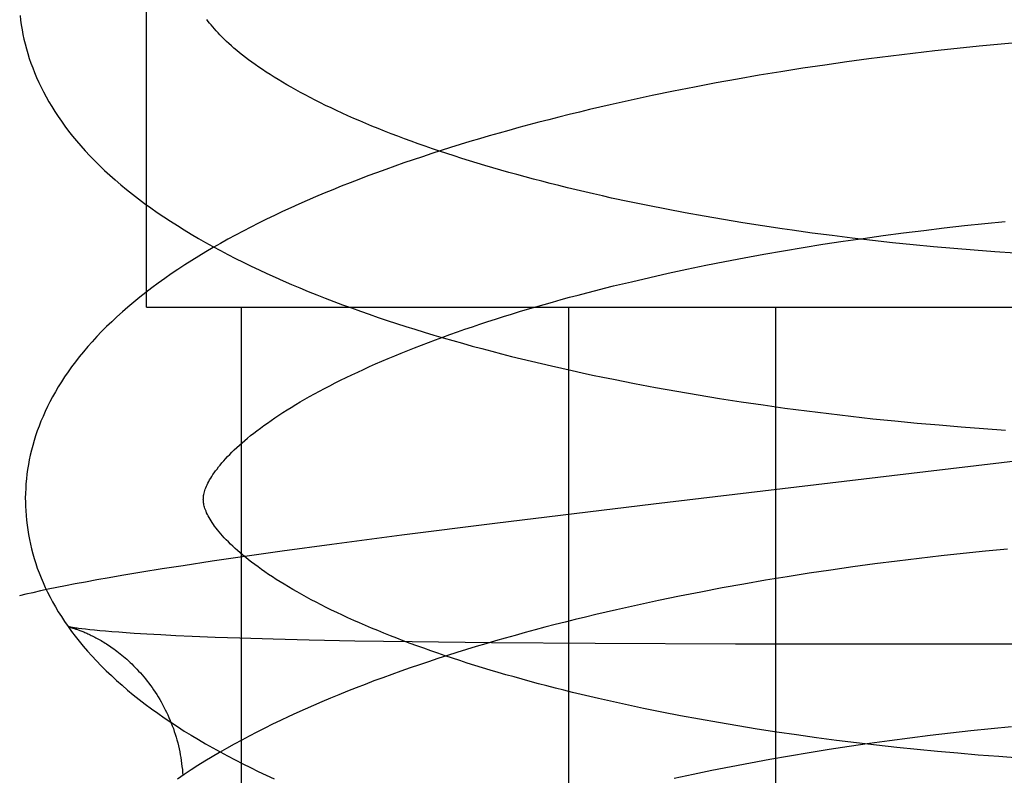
# Model space of a CAD drawing. Header units: inches. Extents: x 0 to 215, y 0 to 139.
# Tile 94 of 116: x 125.9377 to 126.0484, y 51.6216 to 51.7066. Entities that reach past the tile are written whole.
import ezdxf

# ---------------------------------------------------------------- set-up
doc = ezdxf.new("R2010")
doc.units = ezdxf.units.IN
doc.header["$LTSCALE"] = 11.804375
doc.header["$MEASUREMENT"] = 0
doc.linetypes.add('HIDDEN', pattern=[0.2, 0.1, -0.1])
doc.layers.add('DEFAULT_2', color=8, linetype='HIDDEN')

msp = doc.modelspace()

# ---------------------------------------------------------------- linework, layer by layer
at = {"layer": 'DEFAULT_2', "color": 8, "linetype": 'HIDDEN'}
for p, q in [((125.95194, 51.67428), (125.95194, 52.04928)), ((126.05049, 51.70407), (126.04802, 51.70385)), ((126.04058, 51.7031), (126.03809, 51.70282)), ((126.04306, 51.70337), (126.04058, 51.7031)), ((126.04554, 51.70362), (126.04306, 51.70337)), ((126.04802, 51.70385), (126.04554, 51.70362)), ((126.03066, 51.70186), (126.02819, 51.70151)), ((126.03313, 51.7022), (126.03066, 51.70186)), ((126.03561, 51.70251), (126.03313, 51.7022)), ((126.03809, 51.70282), (126.03561, 51.70251)), ((126.02327, 51.70075), (126.02083, 51.70035)), ((126.02573, 51.70114), (126.02327, 51.70075)), ((126.02819, 51.70151), (126.02573, 51.70114)), ((126.01839, 51.69992), (126.01597, 51.69949)), ((126.02083, 51.70035), (126.01839, 51.69992)), ((126.01117, 51.69856), (126.00879, 51.69807)), ((126.01356, 51.69903), (126.01117, 51.69856)), ((126.01597, 51.69949), (126.01356, 51.69903)), ((126.00643, 51.69756), (126.00408, 51.69704)), ((126.00879, 51.69807), (126.00643, 51.69756)), ((126.00831, 51.68569), (126.00625, 51.68612)), ((126.0104, 51.68528), (126.00831, 51.68569)), ((126.01251, 51.68488), (126.0104, 51.68528)), ((126.01465, 51.68449), (126.01251, 51.68488)), ((126.01681, 51.68412), (126.01465, 51.68449)), ((126.01899, 51.68376), (126.01681, 51.68412)), ((126.02119, 51.68341), (126.01899, 51.68376)), ((126.0234, 51.68308), (126.02119, 51.68341)), ((126.03933, 51.68291), (126.04162, 51.68318)), ((126.04162, 51.68318), (126.0439, 51.68344)), ((126.0439, 51.68344), (126.0462, 51.68368)), ((126.0462, 51.68368), (126.04848, 51.6839)), ((126.02901, 51.68232), (126.02676, 51.68261)), ((126.03127, 51.68204), (126.02901, 51.68232)), ((126.03024, 51.68168), (126.0325, 51.68201)), ((126.03354, 51.68177), (126.03127, 51.68204)), ((126.0325, 51.68201), (126.03477, 51.68233)), ((126.03477, 51.68233), (126.03705, 51.68263)), ((126.03705, 51.68263), (126.03933, 51.68291)), ((126.02354, 51.68061), (126.02576, 51.68098)), ((126.02576, 51.68098), (126.02799, 51.68134)), ((126.02799, 51.68134), (126.03024, 51.68168)), ((126.03582, 51.68152), (126.03354, 51.68177)), ((126.03811, 51.68128), (126.03582, 51.68152)), ((126.0404, 51.68106), (126.03811, 51.68128)), ((126.0427, 51.68086), (126.0404, 51.68106)), ((126.04499, 51.68067), (126.0427, 51.68086)), ((126.01697, 51.67941), (126.01914, 51.67982)), ((126.01914, 51.67982), (126.02133, 51.68022)), ((126.02133, 51.68022), (126.02354, 51.68061)), ((126.04729, 51.6805), (126.04499, 51.68067)), ((126.04958, 51.68034), (126.04729, 51.6805)), ((126.01059, 51.67809), (126.01269, 51.67854)), ((126.01269, 51.67854), (126.01482, 51.67898)), ((126.01482, 51.67898), (126.01697, 51.67941)), ((126.00646, 51.67714), (126.00851, 51.67762)), ((126.00851, 51.67762), (126.01059, 51.67809)), ((126.00444, 51.67666), (126.00646, 51.67714)), ((125.95195, 51.67428), (126.2875, 51.67428)), ((125.9626, 51.67428), (125.9626, 51.51803)), ((125.99937, 51.67428), (125.99937, 51.51803)), ((126.02266, 51.67428), (126.02266, 51.51803)), ((126.00679, 51.66569), (126.00916, 51.66525)), ((126.00916, 51.66525), (126.01155, 51.66482)), ((126.01155, 51.66482), (126.01395, 51.6644)), ((126.01395, 51.6644), (126.01637, 51.66401)), ((126.01637, 51.66401), (126.0188, 51.66363)), ((126.0188, 51.66363), (126.02125, 51.66327)), ((126.02125, 51.66327), (126.0237, 51.66293)), ((126.0237, 51.66293), (126.02616, 51.66261)), ((126.02616, 51.66261), (126.02863, 51.6623)), ((126.02863, 51.6623), (126.03111, 51.66201)), ((126.03111, 51.66201), (126.03359, 51.66173)), ((126.03359, 51.66173), (126.03608, 51.66148)), ((126.03608, 51.66148), (126.03856, 51.66124)), ((126.03856, 51.66124), (126.04105, 51.66102)), ((126.04105, 51.66102), (126.04354, 51.66081)), ((126.04354, 51.66081), (126.04602, 51.66062)), ((126.04602, 51.66062), (126.04851, 51.66045)), ((126.00894, 51.65213), (125.99111, 51.64995)), ((125.99111, 51.64995), (125.98066, 51.64862)), ((125.97279, 51.64758), (125.96719, 51.64682)), ((125.98066, 51.64862), (125.97279, 51.64758)), ((125.96719, 51.64682), (125.96275, 51.64619)), ((126.04376, 51.64657), (126.04128, 51.64631)), ((126.04624, 51.64683), (126.04376, 51.64657)), ((126.04872, 51.64706), (126.04624, 51.64683)), ((125.95935, 51.64569), (125.95608, 51.64519)), ((125.96275, 51.64619), (125.95935, 51.64569)), ((126.03383, 51.6454), (126.03136, 51.64507)), ((126.03631, 51.64572), (126.03383, 51.6454)), ((126.0388, 51.64602), (126.03631, 51.64572)), ((126.04128, 51.64631), (126.0388, 51.64602)), ((125.95143, 51.64446), (125.94918, 51.64408)), ((125.95372, 51.64483), (125.95143, 51.64446)), ((125.95608, 51.64519), (125.95372, 51.64483)), ((126.02643, 51.64434), (126.02397, 51.64395)), ((126.02889, 51.64471), (126.02643, 51.64434)), ((126.03136, 51.64507), (126.02889, 51.64471)), ((125.94395, 51.64314), (125.94286, 51.64293)), ((125.94511, 51.64336), (125.94395, 51.64314)), ((125.94638, 51.64359), (125.94511, 51.64336)), ((125.94774, 51.64383), (125.94638, 51.64359)), ((125.94918, 51.64408), (125.94774, 51.64383)), ((126.01909, 51.64313), (126.01667, 51.64269)), ((126.02153, 51.64355), (126.01909, 51.64313)), ((126.02397, 51.64395), (126.02153, 51.64355)), ((125.93918, 51.64216), (125.9384, 51.64198)), ((125.94002, 51.64235), (125.93918, 51.64216)), ((125.94091, 51.64254), (125.94002, 51.64235)), ((125.94186, 51.64273), (125.94091, 51.64254)), ((125.94286, 51.64293), (125.94186, 51.64273)), ((126.01426, 51.64223), (126.01187, 51.64176)), ((126.01667, 51.64269), (126.01426, 51.64223)), ((125.9384, 51.64198), (125.93766, 51.64181)), ((126.00949, 51.64127), (126.00713, 51.64076)), ((126.01187, 51.64176), (126.00949, 51.64127)), ((126.00713, 51.64076), (126.00478, 51.64024)), ((125.94316, 51.63832), (125.94316, 51.63832)), ((125.94509, 51.63805), (125.94467, 51.6381)), ((125.94557, 51.63799), (125.94509, 51.63805)), ((125.9461, 51.63794), (125.94557, 51.63799)), ((125.9467, 51.63788), (125.9461, 51.63794)), ((125.94735, 51.63782), (125.9467, 51.63788)), ((125.94806, 51.63776), (125.94735, 51.63782)), ((125.94884, 51.6377), (125.94806, 51.63776)), ((125.94967, 51.63764), (125.94884, 51.6377)), ((125.95056, 51.63758), (125.94967, 51.63764)), ((125.952, 51.63749), (125.95056, 51.63758)), ((125.95357, 51.6374), (125.952, 51.63749)), ((125.95526, 51.63732), (125.95357, 51.6374)), ((125.95707, 51.63724), (125.95526, 51.63732)), ((125.95966, 51.63713), (125.95707, 51.63724)), ((125.96245, 51.63704), (125.95966, 51.63713)), ((125.9662, 51.63693), (125.96245, 51.63704)), ((125.97022, 51.63683), (125.9662, 51.63693)), ((125.97538, 51.63672), (125.97022, 51.63683)), ((125.98183, 51.63662), (125.97538, 51.63672)), ((125.99072, 51.63652), (125.98183, 51.63662)), ((126.00237, 51.63644), (125.99072, 51.63652)), ((126.01814, 51.63638), (126.00237, 51.63644)), ((126.06553, 51.63634), (126.01814, 51.63638)), ((126.00989, 51.62873), (126.00782, 51.62915)), ((126.01199, 51.62832), (126.00989, 51.62873)), ((126.01411, 51.62792), (126.01199, 51.62832)), ((126.01625, 51.62754), (126.01411, 51.62792)), ((126.01841, 51.62718), (126.01625, 51.62754)), ((126.0206, 51.62682), (126.01841, 51.62718)), ((126.0228, 51.62648), (126.0206, 51.62682)), ((126.04231, 51.62639), (126.0446, 51.62664)), ((126.0446, 51.62664), (126.04689, 51.62688)), ((126.04689, 51.62688), (126.04918, 51.62711)), ((126.02502, 51.62616), (126.0228, 51.62648)), ((126.02725, 51.62585), (126.02502, 51.62616)), ((126.0295, 51.62555), (126.02725, 51.62585)), ((126.03175, 51.62527), (126.0295, 51.62555)), ((126.0332, 51.62522), (126.03546, 51.62553)), ((126.03546, 51.62553), (126.03774, 51.62583)), ((126.03774, 51.62583), (126.04002, 51.62612)), ((126.04002, 51.62612), (126.04231, 51.62639)), ((126.02645, 51.62419), (126.02869, 51.62454)), ((126.02869, 51.62454), (126.03094, 51.62489)), ((126.03094, 51.62489), (126.0332, 51.62522)), ((126.03402, 51.62501), (126.03175, 51.62527)), ((126.0363, 51.62476), (126.03402, 51.62501)), ((126.03858, 51.62452), (126.0363, 51.62476)), ((126.04086, 51.6243), (126.03858, 51.62452)), ((126.04316, 51.62409), (126.04086, 51.6243)), ((126.01983, 51.62303), (126.02202, 51.62343)), ((126.02202, 51.62343), (126.02423, 51.62381)), ((126.02423, 51.62381), (126.02645, 51.62419)), ((126.04545, 51.6239), (126.04316, 51.62409)), ((126.04774, 51.62372), (126.04545, 51.6239)), ((126.05003, 51.62356), (126.04774, 51.62372)), ((126.01339, 51.62174), (126.01551, 51.62218)), ((126.01551, 51.62218), (126.01766, 51.62261)), ((126.01766, 51.62261), (126.01983, 51.62303)), ((126.01128, 51.62129), (126.01339, 51.62174))]:
    msp.add_line(p, q, dxfattribs=at)
for points in [[(125.93774, 51.70709), (125.9378, 51.70656), (125.93787, 51.70602), (125.93796, 51.70548), (125.93806, 51.70495), (125.93818, 51.70441), (125.93831, 51.70388), (125.93845, 51.70334), (125.93861, 51.7028), (125.93878, 51.70226), (125.93896, 51.70173), (125.93916, 51.70119), (125.93937, 51.70065), (125.9396, 51.7001), (125.93984, 51.69956), (125.9401, 51.69902), (125.94038, 51.69848), (125.94067, 51.69793), (125.94098, 51.69738), (125.9413, 51.69683), (125.94165, 51.69628), (125.94201, 51.69573), (125.94239, 51.69518), (125.94279, 51.69463), (125.9432, 51.69408), (125.94364, 51.69352), (125.94409, 51.69297), (125.94457, 51.69241), (125.94506, 51.69186), (125.94558, 51.69131), (125.94611, 51.69076), (125.94666, 51.69021), (125.94724, 51.68966), (125.94783, 51.68912), (125.94844, 51.68858), (125.94906, 51.68804), (125.94971, 51.68751), (125.95037, 51.68698), (125.95104, 51.68646), (125.95173, 51.68594), (125.95244, 51.68543), (125.95316, 51.68492), (125.9539, 51.68442), (125.95465, 51.68393), (125.95542, 51.68344), (125.95619, 51.68296), (125.95698, 51.68248), (125.95779, 51.68201), (125.9586, 51.68154), (125.95942, 51.68109), (125.96026, 51.68063), (125.96111, 51.68019), (125.96196, 51.67975), (125.96283, 51.67932), (125.96371, 51.67889), (125.9646, 51.67847), (125.96549, 51.67805), (125.9664, 51.67764), (125.96732, 51.67723), (125.96825, 51.67683), (125.96918, 51.67644), (125.97013, 51.67605), (125.97108, 51.67567), (125.97205, 51.67529), (125.97302, 51.67492), (125.974, 51.67455), (125.97499, 51.67418), (125.97599, 51.67383), (125.97699, 51.67347), (125.978, 51.67312), (125.97902, 51.67278), (125.98005, 51.67244), (125.98109, 51.67211), (125.98213, 51.67178), (125.98318, 51.67146), (125.98424, 51.67114), (125.98531, 51.67082), (125.98638, 51.67051), (125.98747, 51.67021), (125.98855, 51.6699), (125.98965, 51.66961), (125.99075, 51.66932), (125.99186, 51.66903), (125.99297, 51.66874), (125.99409, 51.66847), (125.99522, 51.66819), (125.99635, 51.66792), (125.99749, 51.66766), (125.99863, 51.6674), (125.99978, 51.66714), (126.00094, 51.66689), (126.0021, 51.66664), (126.00326, 51.6664), (126.00443, 51.66616), (126.00679, 51.66569)], [(126.00625, 51.68612), (126.00421, 51.68655), (126.0032, 51.68678), (126.00221, 51.68701), (126.00121, 51.68724), (126.00023, 51.68747), (125.99926, 51.6877), (125.99829, 51.68794), (125.99733, 51.68818), (125.99638, 51.68843), (125.99544, 51.68867), (125.99451, 51.68892), (125.99358, 51.68918), (125.99267, 51.68943), (125.99177, 51.68969), (125.99087, 51.68995), (125.98999, 51.69021), (125.98911, 51.69047), (125.98825, 51.69074), (125.98739, 51.69101), (125.98655, 51.69128), (125.98572, 51.69155), (125.98489, 51.69182), (125.98408, 51.6921), (125.98328, 51.69238), (125.98249, 51.69265), (125.98171, 51.69294), (125.98095, 51.69322), (125.98019, 51.6935), (125.97945, 51.69378), (125.97872, 51.69407), (125.978, 51.69436), (125.97729, 51.69464), (125.9766, 51.69493), (125.97592, 51.69522), (125.97525, 51.69551), (125.97459, 51.6958), (125.97395, 51.69609), (125.97332, 51.69639), (125.9727, 51.69668), (125.97209, 51.69697), (125.9715, 51.69726), (125.97091, 51.69755), (125.97035, 51.69785), (125.96979, 51.69814), (125.96925, 51.69843), (125.96873, 51.69872), (125.96821, 51.69901), (125.96771, 51.69929), (125.96723, 51.69958), (125.96675, 51.69987), (125.96629, 51.70015), (125.96584, 51.70043), (125.96541, 51.70071), (125.96499, 51.70099), (125.96458, 51.70127), (125.96418, 51.70155), (125.9638, 51.70182), (125.96343, 51.7021), (125.96308, 51.70236), (125.96273, 51.70263), (125.9624, 51.70289), (125.96209, 51.70315), (125.96178, 51.70341), (125.96149, 51.70367), (125.96121, 51.70392), (125.96094, 51.70416), (125.96069, 51.70441), (125.96044, 51.70465), (125.96021, 51.70489), (125.95999, 51.70512), (125.95978, 51.70535), (125.95958, 51.70557), (125.9594, 51.70579), (125.95922, 51.70601), (125.95905, 51.70622), (125.9589, 51.70642), (125.95875, 51.70663)], [(126.00408, 51.69704), (126.00292, 51.69677), (126.00176, 51.6965), (126.00061, 51.69622), (125.99946, 51.69594), (125.99831, 51.69565), (125.99718, 51.69536), (125.99604, 51.69507), (125.99492, 51.69477), (125.9938, 51.69447), (125.99268, 51.69416), (125.99158, 51.69385), (125.99048, 51.69353), (125.98938, 51.69321), (125.98829, 51.69289), (125.98721, 51.69256), (125.98614, 51.69223), (125.98507, 51.69189), (125.98402, 51.69155), (125.98296, 51.6912), (125.98192, 51.69085), (125.98088, 51.69049), (125.97986, 51.69013), (125.97884, 51.68977), (125.97782, 51.6894), (125.97682, 51.68903), (125.97582, 51.68865), (125.97483, 51.68827), (125.97385, 51.68788), (125.97288, 51.68748), (125.97192, 51.68709), (125.97096, 51.68668), (125.97002, 51.68628), (125.96908, 51.68586), (125.96816, 51.68544), (125.96724, 51.68502), (125.96633, 51.68459), (125.96544, 51.68416), (125.96455, 51.68372), (125.96367, 51.68328), (125.9628, 51.68283), (125.96195, 51.68237), (125.9611, 51.68191), (125.96026, 51.68144), (125.95944, 51.68097), (125.95863, 51.68049), (125.95783, 51.68001), (125.95704, 51.67952), (125.95626, 51.67902), (125.95549, 51.67852), (125.95474, 51.67801), (125.954, 51.67749), (125.95327, 51.67697), (125.95256, 51.67645), (125.95187, 51.67592), (125.95119, 51.67538), (125.95052, 51.67484), (125.94987, 51.67429), (125.94924, 51.67375), (125.94863, 51.67319), (125.94804, 51.67264), (125.94746, 51.67208), (125.9469, 51.67152), (125.94636, 51.67096), (125.94584, 51.67039), (125.94534, 51.66983), (125.94486, 51.66926), (125.9444, 51.66869), (125.94396, 51.66813), (125.94354, 51.66756), (125.94313, 51.667), (125.94275, 51.66643), (125.94238, 51.66587), (125.94204, 51.66531), (125.94171, 51.66476), (125.9414, 51.6642), (125.9411, 51.66364), (125.94082, 51.66309), (125.94056, 51.66254), (125.94032, 51.66199), (125.94009, 51.66144), (125.93987, 51.66089), (125.93967, 51.66035), (125.93949, 51.6598), (125.93932, 51.65926), (125.93916, 51.65872), (125.93902, 51.65818), (125.93889, 51.65764), (125.93878, 51.6571), (125.93868, 51.65656), (125.93859, 51.65602), (125.93851, 51.65548), (125.93845, 51.65495), (125.9384, 51.65441), (125.93837, 51.65387), (125.93835, 51.65334), (125.93833, 51.6528), (125.93834, 51.65236)], [(126.02676, 51.68261), (126.02452, 51.68292), (126.0234, 51.68308)], [(125.95833, 51.65261), (125.95834, 51.65272), (125.95834, 51.65284), (125.95835, 51.65296), (125.95837, 51.65308), (125.95839, 51.65321), (125.95842, 51.65335), (125.95846, 51.65349), (125.95851, 51.65364), (125.95856, 51.6538), (125.95862, 51.65396), (125.95869, 51.65413), (125.95877, 51.6543), (125.95885, 51.65448), (125.95895, 51.65466), (125.95905, 51.65485), (125.95917, 51.65504), (125.95929, 51.65524), (125.95942, 51.65544), (125.95956, 51.65565), (125.95971, 51.65586), (125.95988, 51.65607), (125.96005, 51.6563), (125.96023, 51.65652), (125.96042, 51.65675), (125.96063, 51.65698), (125.96085, 51.65722), (125.96107, 51.65747), (125.96131, 51.65771), (125.96156, 51.65796), (125.96182, 51.65822), (125.9621, 51.65848), (125.96239, 51.65874), (125.96269, 51.659), (125.963, 51.65927), (125.96332, 51.65954), (125.96366, 51.65982), (125.96401, 51.6601), (125.96437, 51.66038), (125.96475, 51.66066), (125.96514, 51.66095), (125.96554, 51.66124), (125.96596, 51.66153), (125.96638, 51.66182), (125.96683, 51.66211), (125.96728, 51.66241), (125.96775, 51.66271), (125.96823, 51.663), (125.96872, 51.66331), (125.96923, 51.66361), (125.96975, 51.66391), (125.97029, 51.66422), (125.97084, 51.66452), (125.9714, 51.66483), (125.97197, 51.66513), (125.97256, 51.66544), (125.97316, 51.66575), (125.97377, 51.66605), (125.9744, 51.66636), (125.97504, 51.66667), (125.97569, 51.66698), (125.97635, 51.66728), (125.97703, 51.66759), (125.97771, 51.6679), (125.97841, 51.6682), (125.97912, 51.66851), (125.97985, 51.66881), (125.98058, 51.66911), (125.98133, 51.66941), (125.98209, 51.66971), (125.98286, 51.67001), (125.98365, 51.67031), (125.98444, 51.67061), (125.98525, 51.67091), (125.98606, 51.6712), (125.98689, 51.67149), (125.98773, 51.67179), (125.98858, 51.67207), (125.98943, 51.67236), (125.9903, 51.67265), (125.99118, 51.67293), (125.99207, 51.67321), (125.99297, 51.67349), (125.99388, 51.67377), (125.99479, 51.67404), (125.99572, 51.67432), (125.99665, 51.67459), (125.9976, 51.67485), (125.99855, 51.67512), (125.99951, 51.67538), (126.00048, 51.67564), (126.00146, 51.6759), (126.00244, 51.67615), (126.00344, 51.67641), (126.00444, 51.67666)], [(126.05954, 51.65811), (126.03952, 51.65575), (126.00894, 51.65213)], [(125.93834, 51.65236), (125.93835, 51.6519), (125.93837, 51.65137), (125.93841, 51.65083), (125.93846, 51.6503), (125.93852, 51.64976), (125.9386, 51.64922), (125.93868, 51.64869), (125.93879, 51.64815), (125.9389, 51.64761), (125.93903, 51.64708), (125.93917, 51.64654), (125.93933, 51.646), (125.9395, 51.64546), (125.93968, 51.64492), (125.93988, 51.64438), (125.9401, 51.64384), (125.94033, 51.6433), (125.94057, 51.64275), (125.94083, 51.64221), (125.94111, 51.64166), (125.9414, 51.64112), (125.94171, 51.64057), (125.94204, 51.64002), (125.94238, 51.63947), (125.94275, 51.63892), (125.94313, 51.63836), (125.94353, 51.63781), (125.94395, 51.63726), (125.94438, 51.6367), (125.94484, 51.63615), (125.94532, 51.63559), (125.94581, 51.63504), (125.94633, 51.63449), (125.94687, 51.63393), (125.94742, 51.63338), (125.948, 51.63284), (125.94859, 51.63229), (125.9492, 51.63175), (125.94983, 51.63121), (125.95047, 51.63068), (125.95114, 51.63015), (125.95182, 51.62963), (125.95251, 51.62911), (125.95322, 51.6286), (125.95395, 51.62809), (125.95468, 51.62759), (125.95544, 51.62709), (125.9562, 51.6266), (125.95698, 51.62612), (125.95778, 51.62564), (125.95858, 51.62517), (125.9594, 51.62471), (125.96022, 51.62425), (125.96106, 51.6238), (125.96191, 51.62335), (125.96277, 51.62291), (125.96364, 51.62248), (125.96452, 51.62205), (125.96541, 51.62163), (125.96631, 51.62121)], [(126.00782, 51.62915), (126.00578, 51.62958), (126.00477, 51.6298), (126.00376, 51.63002), (126.00277, 51.63025), (126.00178, 51.63048), (126.0008, 51.63071), (125.99983, 51.63095), (125.99886, 51.63119), (125.99791, 51.63143), (125.99696, 51.63167), (125.99602, 51.63192), (125.99509, 51.63217), (125.99417, 51.63242), (125.99326, 51.63268), (125.99236, 51.63293), (125.99147, 51.63319), (125.99059, 51.63345), (125.98971, 51.63372), (125.98885, 51.63398), (125.988, 51.63425), (125.98716, 51.63452), (125.98633, 51.63479), (125.98551, 51.63507), (125.9847, 51.63534), (125.9839, 51.63562), (125.98311, 51.6359), (125.98234, 51.63618), (125.98158, 51.63646), (125.98082, 51.63674), (125.98008, 51.63703), (125.97936, 51.63731), (125.97864, 51.6376), (125.97794, 51.63789), (125.97725, 51.63817), (125.97657, 51.63846), (125.9759, 51.63875), (125.97524, 51.63904), (125.9746, 51.63933), (125.97397, 51.63962), (125.97336, 51.63992), (125.97275, 51.64021), (125.97216, 51.6405), (125.97158, 51.64079), (125.97102, 51.64108), (125.97046, 51.64137), (125.96993, 51.64166), (125.9694, 51.64195), (125.96889, 51.64224), (125.96839, 51.64253), (125.96791, 51.64281), (125.96743, 51.6431), (125.96698, 51.64338), (125.96653, 51.64366), (125.9661, 51.64394), (125.96568, 51.64422), (125.96527, 51.6445), (125.96488, 51.64478), (125.9645, 51.64505), (125.96413, 51.64532), (125.96377, 51.64559), (125.96343, 51.64586), (125.9631, 51.64612), (125.96279, 51.64638), (125.96249, 51.64663), (125.96219, 51.64689), (125.96192, 51.64714), (125.96165, 51.64739), (125.96139, 51.64763), (125.96115, 51.64787), (125.96092, 51.64811), (125.9607, 51.64834), (125.96049, 51.64857), (125.96029, 51.64879), (125.96011, 51.64901), (125.95993, 51.64922), (125.95977, 51.64943), (125.95961, 51.64964), (125.95947, 51.64984), (125.95933, 51.65004), (125.95921, 51.65023), (125.95909, 51.65043), (125.95898, 51.65061), (125.95888, 51.65079), (125.95879, 51.65097), (125.95871, 51.65114), (125.95864, 51.65131), (125.95858, 51.65146), (125.95852, 51.65162), (125.95847, 51.65176), (125.95844, 51.6519), (125.9584, 51.65203), (125.95838, 51.65215), (125.95836, 51.65227), (125.95835, 51.65239), (125.95834, 51.65251), (125.95833, 51.65261)], [(126.00478, 51.64024), (126.00362, 51.63997), (126.00246, 51.6397), (126.0013, 51.63942), (126.00015, 51.63914), (125.99901, 51.63886), (125.99787, 51.63857), (125.99674, 51.63827), (125.99562, 51.63797), (125.9945, 51.63767), (125.99338, 51.63736), (125.99227, 51.63705), (125.99117, 51.63674), (125.99008, 51.63642), (125.98899, 51.63609), (125.98791, 51.63576), (125.98684, 51.63543), (125.98577, 51.63509), (125.98471, 51.63475), (125.98366, 51.6344), (125.98262, 51.63405), (125.98158, 51.6337), (125.98055, 51.63334), (125.97953, 51.63297), (125.97852, 51.6326), (125.97752, 51.63223), (125.97652, 51.63185), (125.97553, 51.63147), (125.97455, 51.63108), (125.97358, 51.63068), (125.97262, 51.63029), (125.97166, 51.62988), (125.97072, 51.62948), (125.96978, 51.62906), (125.96886, 51.62864), (125.96794, 51.62822), (125.96703, 51.62779), (125.96613, 51.62736), (125.96525, 51.62692), (125.96437, 51.62647), (125.9635, 51.62602), (125.96265, 51.62557), (125.9618, 51.62511), (125.96096, 51.62464), (125.96014, 51.62417), (125.95933, 51.62369), (125.95852, 51.6232), (125.95774, 51.62271), (125.95696, 51.62222), (125.95619, 51.62171), (125.95544, 51.6212)], [(125.94315, 51.63832), (125.94315, 51.63832), (125.94317, 51.63832), (125.94319, 51.63831), (125.94321, 51.63831), (125.94325, 51.6383), (125.94328, 51.63829), (125.94333, 51.63828), (125.94338, 51.63827), (125.94343, 51.63825), (125.94349, 51.63823), (125.94355, 51.63822), (125.94362, 51.6382), (125.94369, 51.63818), (125.94376, 51.63815), (125.94384, 51.63813), (125.94392, 51.6381), (125.94401, 51.63807), (125.94409, 51.63804), (125.94418, 51.63801), (125.94428, 51.63798), (125.94437, 51.63794), (125.94447, 51.6379), (125.94457, 51.63786), (125.94468, 51.63782), (125.94478, 51.63778), (125.94489, 51.63774), (125.94501, 51.63769), (125.94512, 51.63764), (125.94524, 51.63759), (125.94536, 51.63753), (125.94548, 51.63748), (125.94561, 51.63742), (125.94573, 51.63736), (125.94586, 51.63729), (125.94599, 51.63723), (125.94613, 51.63716), (125.94626, 51.63708), (125.9464, 51.63701), (125.94654, 51.63693), (125.94669, 51.63685), (125.94684, 51.63677), (125.94699, 51.63668), (125.94714, 51.63659), (125.94729, 51.63649), (125.94745, 51.63639), (125.94761, 51.63629), (125.94778, 51.63618), (125.94794, 51.63607), (125.94811, 51.63595), (125.94828, 51.63583), (125.94846, 51.6357), (125.94863, 51.63557), (125.94881, 51.63543), (125.94899, 51.63529), (125.94917, 51.63514), (125.94936, 51.63499), (125.94954, 51.63483), (125.94973, 51.63467), (125.94992, 51.6345), (125.95011, 51.63432), (125.9503, 51.63414), (125.95049, 51.63395), (125.95068, 51.63376), (125.95088, 51.63355), (125.95107, 51.63335), (125.95126, 51.63313), (125.95145, 51.63292), (125.95165, 51.63269), (125.95184, 51.63246), (125.95202, 51.63222), (125.95221, 51.63198), (125.95239, 51.63173), (125.95258, 51.63148), (125.95275, 51.63123), (125.95293, 51.63096), (125.9531, 51.6307), (125.95327, 51.63043), (125.95344, 51.63015), (125.9536, 51.62987), (125.95376, 51.62958), (125.95391, 51.6293), (125.95406, 51.629), (125.9542, 51.62871), (125.95434, 51.62841), (125.95448, 51.62811), (125.95461, 51.6278), (125.95473, 51.62749), (125.95485, 51.62718), (125.95497, 51.62687), (125.95508, 51.62655), (125.95518, 51.62623), (125.95528, 51.62591), (125.95537, 51.62559), (125.95546, 51.62526), (125.95554, 51.62493), (125.95561, 51.6246), (125.95568, 51.62427), (125.95575, 51.62394), (125.9558, 51.62361), (125.95586, 51.62327), (125.9559, 51.62294), (125.95594, 51.6226), (125.95598, 51.62227), (125.95601, 51.62193), (125.95603, 51.62162)], [(125.94467, 51.6381), (125.94431, 51.63814), (125.94415, 51.63816), (125.94401, 51.63818), (125.94387, 51.6382), (125.94375, 51.63822), (125.94364, 51.63824), (125.94355, 51.63825), (125.94346, 51.63827), (125.94339, 51.63828), (125.94333, 51.63829), (125.94328, 51.6383), (125.94323, 51.63831), (125.9432, 51.63831), (125.94317, 51.63832)]]:
    msp.add_lwpolyline(points, dxfattribs=at)

doc.saveas('drawing.dxf')
